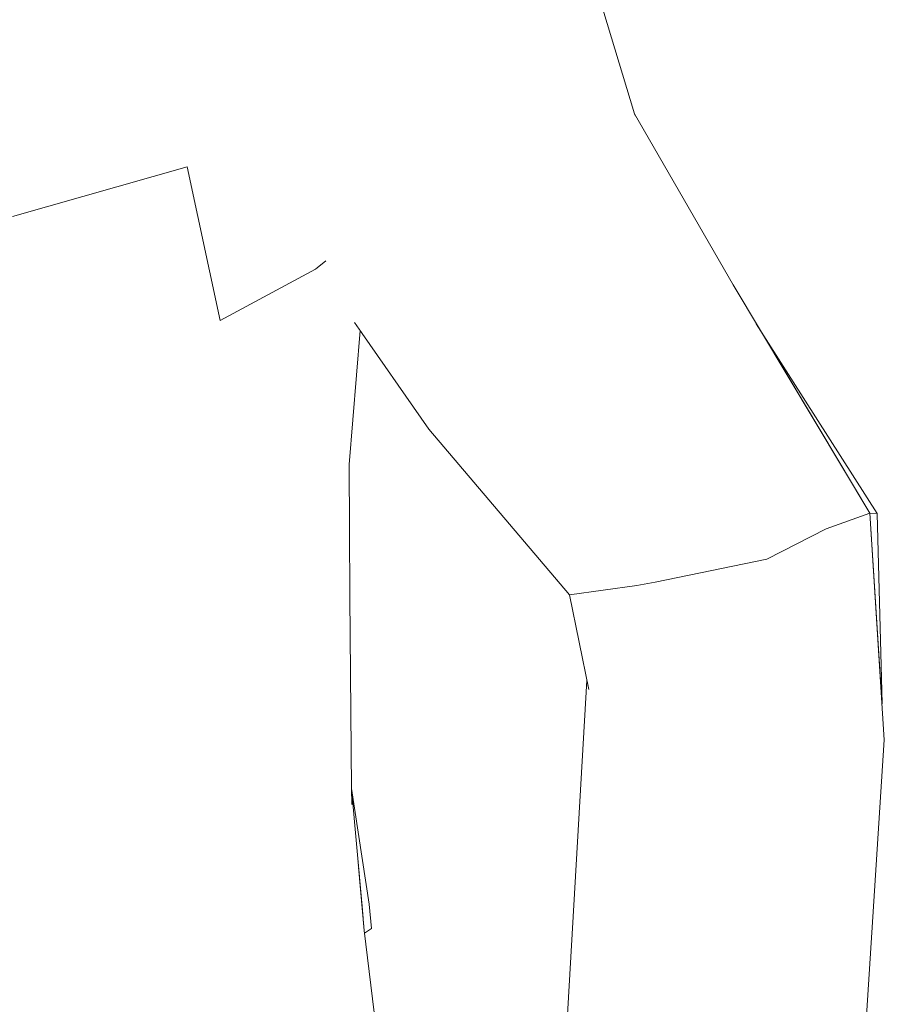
# Model space of a CAD drawing. Header units: millimetres. Extents: x 0 to 650, y -1 to 707.
# Tile 225 of 256: x 460.81 to 463.3, y 453.01 to 455.85. Entities that reach past the tile are written whole.
import ezdxf
from ezdxf.xclip import XClip

# ---------------------------------------------------------------- set-up
doc = ezdxf.new("R2010")
doc.units = ezdxf.units.MM
doc.header["$MEASUREMENT"] = 0
doc.header["$XCLIPFRAME"] = 0
doc.linetypes.add('Wipeout_Contour', pattern=[1000, 0, -1000])
doc.layers.add('Interior - Mobiliário .ARQ', color=7, linetype='Continuous')

# ---------------------------------------------------------------- blocks, each defined once
blk = doc.blocks.new('Desenho_5_5', base_point=(26.0927, 442.8059))
at = {"color": 254, "linetype": 'Wipeout_Contour', "lineweight": 0, "ltscale": 1947.757631}
blk.add_wipeout([(462.4553, 455.5115), (462.583, 455.5761), (462.3791, 456.2489)], dxfattribs=at).dxf.layer = 'Interior - Mobiliário .ARQ'
at = {"color": 254, "linetype": 'Wipeout_Contour', "lineweight": 0, "ltscale": 1944.342588}
blk.add_wipeout([(461.6427, 455.3108), (461.3914, 454.9814), (461.6652, 455.1288)], dxfattribs=at).dxf.layer = 'Interior - Mobiliário .ARQ'
at = {"color": 254, "linetype": 'Wipeout_Contour', "lineweight": 0, "ltscale": 1946.739753}
blk.add_wipeout([(463.2604, 454.427), (463.2953, 453.8787), (463.281, 454.4265)], dxfattribs=at).dxf.layer = 'Interior - Mobiliário .ARQ'
at = {"color": 254, "linetype": 'Wipeout_Contour', "lineweight": 0, "ltscale": 1941.520967}
blk.add_wipeout([(460.8759, 454.0625), (461.4795, 454.1286), (461.453, 454.2529)], dxfattribs=at).dxf.layer = 'Interior - Mobiliário .ARQ'
at = {"color": 254, "linetype": 'Wipeout_Contour', "lineweight": 0, "ltscale": 1945.067188}
blk.add_wipeout([(462.6426, 454.2284), (462.5898, 454.2189), (462.685, 453.8397)], dxfattribs=at).dxf.layer = 'Interior - Mobiliário .ARQ'
at = {"color": 254, "linetype": 'Wipeout_Contour', "lineweight": 0, "ltscale": 1943.439771}
blk.add_wipeout([(463.3018, 453.775), (463.1294, 452.677), (463.2329, 452.7147)], dxfattribs=at).dxf.layer = 'Interior - Mobiliário .ARQ'
at = {"color": 254, "linetype": 'Wipeout_Contour', "lineweight": 0, "ltscale": 2589.014447}
blk.add_wipeout([(461.7692, 453.6353), (461.77, 453.5888), (461.7982, 453.3025), (461.8201, 453.3026)], dxfattribs=at).dxf.layer = 'Interior - Mobiliário .ARQ'
at = {"color": 254, "linetype": 'Wipeout_Contour', "lineweight": 0, "ltscale": 1941.119881}
blk.add_wipeout([(461.8018, 453.2655), (461.8051, 453.2322), (461.826, 453.2323)], dxfattribs=at).dxf.layer = 'Interior - Mobiliário .ARQ'
at = {"color": 254, "linetype": 'Wipeout_Contour', "lineweight": 0, "ltscale": 1948.120597}
blk.add_wipeout([(462.3791, 456.2489), (462.1668, 456.1308), (462.4553, 455.5115)], dxfattribs=at).dxf.layer = 'Interior - Mobiliário .ARQ'
at = {"color": 254, "linetype": 'Wipeout_Contour', "lineweight": 0, "ltscale": 1945.057019}
blk.add_wipeout([(461.666, 455.3857), (461.6427, 455.3108), (461.6606, 455.3423)], dxfattribs=at).dxf.layer = 'Interior - Mobiliário .ARQ'
at = {"color": 254, "linetype": 'Wipeout_Contour', "lineweight": 0, "ltscale": 1944.790769}
blk.add_wipeout([(461.6849, 455.186), (461.6652, 455.1288), (461.6951, 455.1531)], dxfattribs=at).dxf.layer = 'Interior - Mobiliário .ARQ'
at = {"color": 254, "linetype": 'Wipeout_Contour', "lineweight": 0, "ltscale": 1941.841823}
blk.add_wipeout([(460.8759, 454.0625), (461.453, 454.2529), (461.4282, 454.3735)], dxfattribs=at).dxf.layer = 'Interior - Mobiliário .ARQ'
at = {"color": 254, "linetype": 'Wipeout_Contour', "lineweight": 0, "ltscale": 1944.884559}
blk.add_wipeout([(463.3018, 453.775), (463.2135, 453.7461), (463.1294, 452.677)], dxfattribs=at).dxf.layer = 'Interior - Mobiliário .ARQ'
at = {"color": 254, "linetype": 'Wipeout_Contour', "lineweight": 0, "ltscale": 2588.759471}
blk.add_wipeout([(461.7982, 453.3025), (461.8018, 453.2655), (461.826, 453.2323), (461.8201, 453.3026)], dxfattribs=at).dxf.layer = 'Interior - Mobiliário .ARQ'
at = {"color": 254, "linetype": 'Wipeout_Contour', "lineweight": 0, "ltscale": 3242.468078}
blk.add_wipeout([(461.5976, 455.65), (461.6427, 455.3108), (461.666, 455.3857), (461.6601, 455.6628), (461.6526, 455.7186)], dxfattribs=at).dxf.layer = 'Interior - Mobiliário .ARQ'
at = {"color": 254, "linetype": 'Wipeout_Contour', "lineweight": 0, "ltscale": 1943.05761}
blk.add_wipeout([(462.9577, 452.6628), (463.1294, 452.677), (463.2135, 453.7461)], dxfattribs=at).dxf.layer = 'Interior - Mobiliário .ARQ'
at = {"color": 254, "linetype": 'Wipeout_Contour', "lineweight": 0, "ltscale": 1946.035616}
blk.add_wipeout([(461.6226, 456.0681), (461.3718, 455.9454), (461.5976, 455.65)], dxfattribs=at).dxf.layer = 'Interior - Mobiliário .ARQ'
at = {"color": 254, "linetype": 'Wipeout_Contour', "lineweight": 0, "ltscale": 1944.710271}
blk.add_wipeout([(463.2135, 453.7461), (463.0266, 453.7608), (462.9577, 452.6628)], dxfattribs=at).dxf.layer = 'Interior - Mobiliário .ARQ'
at = {"color": 254, "linetype": 'Wipeout_Contour', "lineweight": 0, "ltscale": 1945.620676}
blk.add_wipeout([(461.3718, 455.9454), (461.2959, 455.423), (461.5976, 455.65)], dxfattribs=at).dxf.layer = 'Interior - Mobiliário .ARQ'
at = {"color": 254, "linetype": 'Wipeout_Contour', "lineweight": 0, "ltscale": 1945.441743}
blk.add_wipeout([(463.1342, 454.3823), (463.2135, 453.7461), (463.3018, 453.775)], dxfattribs=at).dxf.layer = 'Interior - Mobiliário .ARQ'
at = {"color": 254, "linetype": 'Wipeout_Contour', "lineweight": 0, "ltscale": 1942.462179}
blk.add_wipeout([(462.602, 452.695), (462.9577, 452.6628), (463.0266, 453.7608)], dxfattribs=at).dxf.layer = 'Interior - Mobiliário .ARQ'
at = {"color": 254, "linetype": 'Wipeout_Contour', "lineweight": 0, "ltscale": 1944.953065}
blk.add_wipeout([(461.6427, 455.3108), (461.2959, 455.423), (461.3914, 454.9814)], dxfattribs=at).dxf.layer = 'Interior - Mobiliário .ARQ'
at = {"color": 254, "linetype": 'Wipeout_Contour', "lineweight": 0, "ltscale": 1946.372508}
blk.add_wipeout([(463.3018, 453.775), (463.2604, 454.427), (463.1342, 454.3823)], dxfattribs=at).dxf.layer = 'Interior - Mobiliário .ARQ'
at = {"color": 254, "linetype": 'Wipeout_Contour', "lineweight": 0, "ltscale": 1944.180487}
blk.add_wipeout([(463.0266, 453.7608), (462.685, 453.8397), (462.602, 452.695)], dxfattribs=at).dxf.layer = 'Interior - Mobiliário .ARQ'
at = {"layer": 'Interior - Mobiliário .ARQ', "color": 7, "linetype": 'Continuous', "lineweight": 0}
blk.add_line((463.2329, 452.7147), (463.3018, 453.775), dxfattribs=at)
at = {"color": 254, "linetype": 'Wipeout_Contour', "lineweight": 0, "ltscale": 1944.854562}
blk.add_wipeout([(461.2959, 455.423), (461.6427, 455.3108), (461.5976, 455.65)], dxfattribs=at).dxf.layer = 'Interior - Mobiliário .ARQ'
at = {"color": 254, "linetype": 'Wipeout_Contour', "lineweight": 0, "ltscale": 1946.297691}
blk.add_wipeout([(462.9336, 454.9719), (463.2604, 454.427), (463.281, 454.4265)], dxfattribs=at).dxf.layer = 'Interior - Mobiliário .ARQ'
at = {"color": 254, "linetype": 'Wipeout_Contour', "lineweight": 0, "ltscale": 1945.197512}
blk.add_wipeout([(462.9639, 454.2946), (463.0266, 453.7608), (463.2135, 453.7461)], dxfattribs=at).dxf.layer = 'Interior - Mobiliário .ARQ'
at = {"color": 254, "linetype": 'Wipeout_Contour', "lineweight": 0, "ltscale": 1942.232454}
blk.add_wipeout([(462.3786, 452.7868), (462.602, 452.695), (462.4517, 453.9203)], dxfattribs=at).dxf.layer = 'Interior - Mobiliário .ARQ'
at = {"layer": 'Interior - Mobiliário .ARQ', "color": 7, "linetype": 'Continuous', "lineweight": 0}
blk.add_line((463.2953, 453.8787), (463.281, 454.4265), dxfattribs=at)
at = {"color": 254, "linetype": 'Wipeout_Contour', "lineweight": 0, "ltscale": 1944.258484}
blk.add_wipeout([(460.7418, 455.8545), (460.7931, 455.2803), (461.2959, 455.423)], dxfattribs=at).dxf.layer = 'Interior - Mobiliário .ARQ'
at = {"color": 254, "linetype": 'Wipeout_Contour', "lineweight": 0, "ltscale": 1945.802145}
blk.add_wipeout([(461.6575, 455.7638), (461.5976, 455.65), (461.6526, 455.7186)], dxfattribs=at).dxf.layer = 'Interior - Mobiliário .ARQ'
at = {"color": 254, "linetype": 'Wipeout_Contour', "lineweight": 0, "ltscale": 3241.777869}
blk.add_wipeout([(461.6427, 455.3108), (461.6652, 455.1288), (461.6849, 455.186), (461.6732, 455.2324), (461.6606, 455.3423)], dxfattribs=at).dxf.layer = 'Interior - Mobiliário .ARQ'
at = {"color": 254, "linetype": 'Wipeout_Contour', "lineweight": 0, "ltscale": 1945.986604}
blk.add_wipeout([(463.2135, 453.7461), (463.1342, 454.3823), (462.9639, 454.2946)], dxfattribs=at).dxf.layer = 'Interior - Mobiliário .ARQ'
at = {"color": 254, "linetype": 'Wipeout_Contour', "lineweight": 0, "ltscale": 1943.563156}
blk.add_wipeout([(462.602, 452.695), (462.685, 453.8397), (462.4517, 453.9203)], dxfattribs=at).dxf.layer = 'Interior - Mobiliário .ARQ'
at = {"color": 254, "linetype": 'Wipeout_Contour', "lineweight": 0, "ltscale": 5191.798645}
blk.add_wipeout([(461.6226, 456.0681), (461.5976, 455.65), (461.6575, 455.7638), (461.6559, 455.7864), (461.6736, 455.8389), (461.7563, 455.9829), (461.9024, 456.2392), (461.9122, 456.2488)], dxfattribs=at).dxf.layer = 'Interior - Mobiliário .ARQ'
at = {"color": 254, "linetype": 'Wipeout_Contour', "lineweight": 0, "ltscale": 1944.983918}
blk.add_wipeout([(461.2959, 455.423), (461.3718, 455.9454), (460.7418, 455.8545)], dxfattribs=at).dxf.layer = 'Interior - Mobiliário .ARQ'
at = {"color": 254, "linetype": 'Wipeout_Contour', "lineweight": 0, "ltscale": 3890.771209}
blk.add_wipeout([(461.6951, 455.1531), (461.6652, 455.1288), (461.7286, 454.6474), (461.7771, 454.978), (461.7159, 455.0986), (461.7026, 455.1271)], dxfattribs=at).dxf.layer = 'Interior - Mobiliário .ARQ'
at = {"color": 254, "linetype": 'Wipeout_Contour', "lineweight": 0, "ltscale": 1946.422832}
blk.add_wipeout([(463.1342, 454.3823), (463.2604, 454.427), (462.8665, 455.0837)], dxfattribs=at).dxf.layer = 'Interior - Mobiliário .ARQ'
at = {"color": 254, "linetype": 'Wipeout_Contour', "lineweight": 0, "ltscale": 1944.809715}
blk.add_wipeout([(462.6426, 454.2284), (462.685, 453.8397), (463.0266, 453.7608)], dxfattribs=at).dxf.layer = 'Interior - Mobiliário .ARQ'
at = {"color": 254, "linetype": 'Wipeout_Contour', "lineweight": 0, "ltscale": 1943.201478}
blk.add_wipeout([(462.4463, 453.9462), (462.3786, 452.7868), (462.4517, 453.9203)], dxfattribs=at).dxf.layer = 'Interior - Mobiliário .ARQ'
at = {"layer": 'Interior - Mobiliário .ARQ', "color": 7, "linetype": 'Continuous', "lineweight": 0}
for p in [(463.281, 454.4265), (463.3018, 453.775)]:
    blk.add_line(p, (463.2604, 454.427), dxfattribs=at)
at = {"color": 254, "linetype": 'Wipeout_Contour', "lineweight": 0, "ltscale": 1947.353523}
blk.add_wipeout([(462.8665, 455.0837), (462.7624, 455.0158), (463.1342, 454.3823)], dxfattribs=at).dxf.layer = 'Interior - Mobiliário .ARQ'
at = {"color": 254, "linetype": 'Wipeout_Contour', "lineweight": 0, "ltscale": 3240.799842}
blk.add_wipeout([(461.7771, 454.978), (461.7286, 454.6474), (461.7625, 454.5674), (461.7934, 454.9528), (461.7776, 454.9755)], dxfattribs=at).dxf.layer = 'Interior - Mobiliário .ARQ'
at = {"color": 254, "linetype": 'Wipeout_Contour', "lineweight": 0, "ltscale": 1945.304352}
blk.add_wipeout([(463.0266, 453.7608), (462.9639, 454.2946), (462.6426, 454.2284)], dxfattribs=at).dxf.layer = 'Interior - Mobiliário .ARQ'
at = {"color": 254, "linetype": 'Wipeout_Contour', "lineweight": 0, "ltscale": 1943.569541}
blk.add_wipeout([(461.4282, 454.3735), (461.7286, 454.6474), (461.6652, 455.1288)], dxfattribs=at).dxf.layer = 'Interior - Mobiliário .ARQ'
at = {"color": 254, "linetype": 'Wipeout_Contour', "lineweight": 0, "ltscale": 1946.135532}
blk.add_wipeout([(462.9639, 454.2946), (463.1342, 454.3823), (462.7624, 455.0158)], dxfattribs=at).dxf.layer = 'Interior - Mobiliário .ARQ'
at = {"color": 254, "linetype": 'Wipeout_Contour', "lineweight": 0, "ltscale": 1944.292194}
blk.add_wipeout([(462.3957, 454.192), (462.4517, 453.9203), (462.685, 453.8397)], dxfattribs=at).dxf.layer = 'Interior - Mobiliário .ARQ'
at = {"layer": 'Interior - Mobiliário .ARQ', "color": 7, "linetype": 'Continuous', "lineweight": 0}
blk.add_line((463.2604, 454.427), (463.1342, 454.3823), dxfattribs=at)
at = {"color": 254, "linetype": 'Wipeout_Contour', "lineweight": 0, "ltscale": 1944.340487}
blk.add_wipeout([(461.6652, 455.1288), (461.3914, 454.9814), (461.4282, 454.3735)], dxfattribs=at).dxf.layer = 'Interior - Mobiliário .ARQ'
at = {"color": 254, "linetype": 'Wipeout_Contour', "lineweight": 0, "ltscale": 1946.757318}
blk.add_wipeout([(462.7624, 455.0158), (462.6065, 454.9341), (462.9639, 454.2946)], dxfattribs=at).dxf.layer = 'Interior - Mobiliário .ARQ'
at = {"color": 254, "linetype": 'Wipeout_Contour', "lineweight": 0, "ltscale": 1943.867438}
blk.add_wipeout([(461.7323, 454.4242), (461.7353, 454.1917), (461.7635, 454.3818)], dxfattribs=at).dxf.layer = 'Interior - Mobiliário .ARQ'
at = {"color": 254, "linetype": 'Wipeout_Contour', "lineweight": 0, "ltscale": 1944.7497}
blk.add_wipeout([(462.685, 453.8397), (462.5898, 454.2189), (462.3957, 454.192)], dxfattribs=at).dxf.layer = 'Interior - Mobiliário .ARQ'
at = {"layer": 'Interior - Mobiliário .ARQ', "color": 7, "linetype": 'Continuous', "lineweight": 0}
blk.add_line((462.3786, 452.7868), (462.4463, 453.9462), dxfattribs=at)
at = {"color": 254, "linetype": 'Wipeout_Contour', "lineweight": 0, "ltscale": 1946.997605}
blk.add_wipeout([(462.7624, 455.0158), (462.8665, 455.0837), (462.583, 455.5761)], dxfattribs=at).dxf.layer = 'Interior - Mobiliário .ARQ'
at = {"color": 254, "linetype": 'Wipeout_Contour', "lineweight": 0, "ltscale": 1943.295588}
blk.add_wipeout([(461.2959, 455.423), (460.8423, 454.6072), (461.3914, 454.9814)], dxfattribs=at).dxf.layer = 'Interior - Mobiliário .ARQ'
at = {"color": 254, "linetype": 'Wipeout_Contour', "lineweight": 0, "ltscale": 1945.803689}
blk.add_wipeout([(462.6426, 454.2284), (462.9639, 454.2946), (462.6065, 454.9341)], dxfattribs=at).dxf.layer = 'Interior - Mobiliário .ARQ'
at = {"color": 254, "linetype": 'Wipeout_Contour', "lineweight": 0, "ltscale": 1945.222796}
blk.add_wipeout([(462.0159, 454.6736), (461.9909, 454.6689), (462.3957, 454.192)], dxfattribs=at).dxf.layer = 'Interior - Mobiliário .ARQ'
at = {"color": 254, "linetype": 'Wipeout_Contour', "lineweight": 0, "ltscale": 1942.52798}
blk.add_wipeout([(461.7635, 454.3818), (461.7353, 454.1917), (461.7638, 454.187)], dxfattribs=at).dxf.layer = 'Interior - Mobiliário .ARQ'
at = {"layer": 'Interior - Mobiliário .ARQ', "color": 7, "linetype": 'Continuous', "lineweight": 0}
for p, q in [((463.2604, 454.427), (462.8665, 455.0837)), ((463.281, 454.4265), (462.9336, 454.9719)), ((463.1342, 454.3823), (462.9639, 454.2946))]:
    blk.add_line(p, q, dxfattribs=at)
at = {"color": 254, "linetype": 'Wipeout_Contour', "lineweight": 0, "ltscale": 1947.694502}
blk.add_wipeout([(462.583, 455.5761), (462.4553, 455.5115), (462.7624, 455.0158)], dxfattribs=at).dxf.layer = 'Interior - Mobiliário .ARQ'
at = {"color": 254, "linetype": 'Wipeout_Contour', "lineweight": 0, "ltscale": 1943.855149}
blk.add_wipeout([(461.2959, 455.423), (460.7931, 455.2803), (460.8423, 454.6072)], dxfattribs=at).dxf.layer = 'Interior - Mobiliário .ARQ'
at = {"color": 254, "linetype": 'Wipeout_Contour', "lineweight": 0, "ltscale": 1945.625775}
blk.add_wipeout([(462.6065, 454.9341), (462.3144, 454.7955), (462.6426, 454.2284)], dxfattribs=at).dxf.layer = 'Interior - Mobiliário .ARQ'
at = {"color": 254, "linetype": 'Wipeout_Contour', "lineweight": 0, "ltscale": 1943.050352}
blk.add_wipeout([(461.7323, 454.4242), (461.453, 454.2529), (461.4795, 454.1286)], dxfattribs=at).dxf.layer = 'Interior - Mobiliário .ARQ'
at = {"color": 254, "linetype": 'Wipeout_Contour', "lineweight": 0, "ltscale": 1947.18665}
blk.add_wipeout([(462.2925, 455.4451), (462.4553, 455.5115), (462.1668, 456.1308)], dxfattribs=at).dxf.layer = 'Interior - Mobiliário .ARQ'
at = {"color": 254, "linetype": 'Wipeout_Contour', "lineweight": 0, "ltscale": 1942.133482}
blk.add_wipeout([(461.3914, 454.9814), (460.8759, 454.0625), (461.4282, 454.3735)], dxfattribs=at).dxf.layer = 'Interior - Mobiliário .ARQ'
at = {"color": 254, "linetype": 'Wipeout_Contour', "lineweight": 0, "ltscale": 1944.597199}
blk.add_wipeout([(462.5898, 454.2189), (462.6426, 454.2284), (462.3144, 454.7955)], dxfattribs=at).dxf.layer = 'Interior - Mobiliário .ARQ'
at = {"color": 254, "linetype": 'Wipeout_Contour', "lineweight": 0, "ltscale": 1942.426406}
blk.add_wipeout([(461.4795, 454.1286), (461.7353, 454.1917), (461.7323, 454.4242)], dxfattribs=at).dxf.layer = 'Interior - Mobiliário .ARQ'
at = {"layer": 'Interior - Mobiliário .ARQ', "color": 7, "linetype": 'Continuous', "lineweight": 0}
for p, q in [((462.3791, 456.2489), (462.583, 455.5761)), ((462.9639, 454.2946), (462.6426, 454.2284))]:
    blk.add_line(p, q, dxfattribs=at)
at = {"color": 254, "linetype": 'Wipeout_Contour', "lineweight": 0, "ltscale": 1947.658961}
blk.add_wipeout([(461.9698, 456.0574), (462.2925, 455.4451), (462.1668, 456.1308)], dxfattribs=at).dxf.layer = 'Interior - Mobiliário .ARQ'
at = {"color": 254, "linetype": 'Wipeout_Contour', "lineweight": 0, "ltscale": 1946.685085}
blk.add_wipeout([(462.6065, 454.9341), (462.7624, 455.0158), (462.4553, 455.5115)], dxfattribs=at).dxf.layer = 'Interior - Mobiliário .ARQ'
at = {"color": 254, "linetype": 'Wipeout_Contour', "lineweight": 0, "ltscale": 1942.679871}
blk.add_wipeout([(460.8423, 454.6072), (460.8759, 454.0625), (461.3914, 454.9814)], dxfattribs=at).dxf.layer = 'Interior - Mobiliário .ARQ'
at = {"color": 254, "linetype": 'Wipeout_Contour', "lineweight": 0, "ltscale": 1945.623263}
blk.add_wipeout([(462.3144, 454.7955), (462.1885, 454.7372), (462.5898, 454.2189)], dxfattribs=at).dxf.layer = 'Interior - Mobiliário .ARQ'
at = {"color": 254, "linetype": 'Wipeout_Contour', "lineweight": 0, "ltscale": 1943.393994}
blk.add_wipeout([(461.4282, 454.3735), (461.453, 454.2529), (461.7323, 454.4242)], dxfattribs=at).dxf.layer = 'Interior - Mobiliário .ARQ'
at = {"layer": 'Interior - Mobiliário .ARQ', "color": 7, "linetype": 'Continuous', "lineweight": 0}
blk.add_line((461.3914, 454.9814), (461.2959, 455.423), dxfattribs=at)
at = {"color": 254, "linetype": 'Wipeout_Contour', "lineweight": 0, "ltscale": 1947.154496}
blk.add_wipeout([(462.4553, 455.5115), (462.2925, 455.4451), (462.6065, 454.9341)], dxfattribs=at).dxf.layer = 'Interior - Mobiliário .ARQ'
at = {"color": 254, "linetype": 'Wipeout_Contour', "lineweight": 0, "ltscale": 1941.565708}
blk.add_wipeout([(460.2017, 455.2557), (460.2276, 454.526), (460.8423, 454.6072)], dxfattribs=at).dxf.layer = 'Interior - Mobiliário .ARQ'
at = {"color": 254, "linetype": 'Wipeout_Contour', "lineweight": 0, "ltscale": 1944.5181}
blk.add_wipeout([(462.3957, 454.192), (462.5898, 454.2189), (462.1885, 454.7372)], dxfattribs=at).dxf.layer = 'Interior - Mobiliário .ARQ'
at = {"color": 254, "linetype": 'Wipeout_Contour', "lineweight": 0, "ltscale": 1942.856973}
blk.add_wipeout([(461.7323, 454.4242), (461.7286, 454.6474), (461.4282, 454.3735)], dxfattribs=at).dxf.layer = 'Interior - Mobiliário .ARQ'
at = {"layer": 'Interior - Mobiliário .ARQ', "color": 7, "linetype": 'Continuous', "lineweight": 0}
blk.add_line((462.6426, 454.2284), (462.5898, 454.2189), dxfattribs=at)
at = {"color": 254, "linetype": 'Wipeout_Contour', "lineweight": 0, "ltscale": 1946.839592}
blk.add_wipeout([(462.2925, 455.4451), (461.9698, 456.0574), (461.9932, 455.3349)], dxfattribs=at).dxf.layer = 'Interior - Mobiliário .ARQ'
at = {"color": 254, "linetype": 'Wipeout_Contour', "lineweight": 0, "ltscale": 1942.469136}
blk.add_wipeout([(460.8423, 454.6072), (460.7931, 455.2803), (460.2017, 455.2557)], dxfattribs=at).dxf.layer = 'Interior - Mobiliário .ARQ'
at = {"color": 254, "linetype": 'Wipeout_Contour', "lineweight": 0, "ltscale": 1945.056539}
blk.add_wipeout([(462.1885, 454.7372), (462.0159, 454.6736), (462.3957, 454.192)], dxfattribs=at).dxf.layer = 'Interior - Mobiliário .ARQ'
at = {"color": 254, "linetype": 'Wipeout_Contour', "lineweight": 0, "ltscale": 1943.711267}
blk.add_wipeout([(461.7635, 454.3818), (461.7286, 454.6474), (461.7323, 454.4242)], dxfattribs=at).dxf.layer = 'Interior - Mobiliário .ARQ'
at = {"color": 254, "linetype": 'Wipeout_Contour', "lineweight": 0, "ltscale": 1940.349681}
blk.add_wipeout([(460.2276, 454.526), (460.2387, 454.0417), (460.8759, 454.0625)], dxfattribs=at).dxf.layer = 'Interior - Mobiliário .ARQ'
at = {"layer": 'Interior - Mobiliário .ARQ', "color": 7, "linetype": 'Continuous', "lineweight": 0}
for p, q in [((461.2959, 455.423), (460.7931, 455.2803)), ((462.5898, 454.2189), (462.3957, 454.192)), ((462.4517, 453.9203), (462.3957, 454.192))]:
    blk.add_line(p, q, dxfattribs=at)
at = {"color": 254, "linetype": 'Wipeout_Contour', "lineweight": 0, "ltscale": 2595.853197}
blk.add_wipeout([(461.7563, 455.9829), (461.6736, 455.8389), (461.9932, 455.3349), (461.9698, 456.0574)], dxfattribs=at).dxf.layer = 'Interior - Mobiliário .ARQ'
at = {"color": 254, "linetype": 'Wipeout_Contour', "lineweight": 0, "ltscale": 1946.400477}
blk.add_wipeout([(462.3144, 454.7955), (462.6065, 454.9341), (462.2925, 455.4451)], dxfattribs=at).dxf.layer = 'Interior - Mobiliário .ARQ'
at = {"color": 254, "linetype": 'Wipeout_Contour', "lineweight": 0, "ltscale": 1943.595546}
blk.add_wipeout([(461.7286, 454.6474), (461.7635, 454.3818), (461.7625, 454.5674)], dxfattribs=at).dxf.layer = 'Interior - Mobiliário .ARQ'
at = {"color": 254, "linetype": 'Wipeout_Contour', "lineweight": 0, "ltscale": 1941.081073}
blk.add_wipeout([(460.8759, 454.0625), (460.8423, 454.6072), (460.2276, 454.526)], dxfattribs=at).dxf.layer = 'Interior - Mobiliário .ARQ'
at = {"layer": 'Interior - Mobiliário .ARQ', "color": 7, "linetype": 'Continuous', "lineweight": 0}
for p, q in [((462.8665, 455.0837), (462.583, 455.5761)), ((461.7625, 454.5674), (461.7635, 454.3818))]:
    blk.add_line(p, q, dxfattribs=at)
at = {"color": 254, "linetype": 'Wipeout_Contour', "lineweight": 0, "ltscale": 1946.063144}
blk.add_wipeout([(462.2925, 455.4451), (461.9932, 455.3349), (462.3144, 454.7955)], dxfattribs=at).dxf.layer = 'Interior - Mobiliário .ARQ'
at = {"color": 254, "linetype": 'Wipeout_Contour', "lineweight": 0, "ltscale": 1939.211717}
blk.add_wipeout([(460.245, 453.6247), (460.8991, 453.6141), (460.8759, 454.0625)], dxfattribs=at).dxf.layer = 'Interior - Mobiliário .ARQ'
at = {"color": 254, "linetype": 'Wipeout_Contour', "lineweight": 0, "ltscale": 2595.064512}
blk.add_wipeout([(461.6736, 455.8389), (461.6559, 455.7864), (461.8043, 455.2684), (461.9932, 455.3349)], dxfattribs=at).dxf.layer = 'Interior - Mobiliário .ARQ'
at = {"color": 254, "linetype": 'Wipeout_Contour', "lineweight": 0, "ltscale": 1940.373417}
blk.add_wipeout([(460.8759, 454.0625), (460.2387, 454.0417), (460.245, 453.6247)], dxfattribs=at).dxf.layer = 'Interior - Mobiliário .ARQ'
at = {"color": 254, "linetype": 'Wipeout_Contour', "lineweight": 0, "ltscale": 3245.065244}
blk.add_wipeout([(461.6526, 455.7186), (461.6601, 455.6628), (461.8043, 455.2684), (461.6559, 455.7864), (461.6575, 455.7638)], dxfattribs=at).dxf.layer = 'Interior - Mobiliário .ARQ'
at = {"color": 254, "linetype": 'Wipeout_Contour', "lineweight": 0, "ltscale": 1945.208925}
blk.add_wipeout([(462.1885, 454.7372), (462.3144, 454.7955), (461.9932, 455.3349)], dxfattribs=at).dxf.layer = 'Interior - Mobiliário .ARQ'
at = {"color": 254, "linetype": 'Wipeout_Contour', "lineweight": 0, "ltscale": 1941.699753}
blk.add_wipeout([(460.8759, 454.0625), (460.8991, 453.6141), (461.4795, 454.1286)], dxfattribs=at).dxf.layer = 'Interior - Mobiliário .ARQ'
at = {"color": 254, "linetype": 'Wipeout_Contour', "lineweight": 0, "ltscale": 1945.815113}
blk.add_wipeout([(461.9932, 455.3349), (461.8043, 455.2684), (462.1885, 454.7372)], dxfattribs=at).dxf.layer = 'Interior - Mobiliário .ARQ'
at = {"color": 254, "linetype": 'Wipeout_Contour', "lineweight": 0, "ltscale": 1940.669912}
blk.add_wipeout([(461.4795, 454.1286), (460.8991, 453.6141), (461.5527, 453.6234)], dxfattribs=at).dxf.layer = 'Interior - Mobiliário .ARQ'
at = {"color": 254, "linetype": 'Wipeout_Contour', "lineweight": 0, "ltscale": 3242.820109}
blk.add_wipeout([(461.6601, 455.6628), (461.666, 455.3857), (461.6606, 455.3423), (461.6732, 455.2324), (461.8043, 455.2684)], dxfattribs=at).dxf.layer = 'Interior - Mobiliário .ARQ'
at = {"color": 254, "linetype": 'Wipeout_Contour', "lineweight": 0, "ltscale": 1942.710562}
blk.add_wipeout([(461.7353, 454.1917), (461.4795, 454.1286), (461.5527, 453.6234)], dxfattribs=at).dxf.layer = 'Interior - Mobiliário .ARQ'
at = {"color": 254, "linetype": 'Wipeout_Contour', "lineweight": 0, "ltscale": 1944.776632}
blk.add_wipeout([(462.0159, 454.6736), (462.1885, 454.7372), (461.8043, 455.2684)], dxfattribs=at).dxf.layer = 'Interior - Mobiliário .ARQ'
at = {"color": 254, "linetype": 'Wipeout_Contour', "lineweight": 0, "ltscale": 1941.542852}
blk.add_wipeout([(461.5527, 453.6234), (461.766, 453.6294), (461.7353, 454.1917)], dxfattribs=at).dxf.layer = 'Interior - Mobiliário .ARQ'
at = {"color": 254, "linetype": 'Wipeout_Contour', "lineweight": 0, "ltscale": 3892.03224}
blk.add_wipeout([(461.6732, 455.2324), (461.6849, 455.186), (461.6951, 455.1531), (461.7026, 455.1271), (462.0159, 454.6736), (461.8043, 455.2684)], dxfattribs=at).dxf.layer = 'Interior - Mobiliário .ARQ'
at = {"color": 254, "linetype": 'Wipeout_Contour', "lineweight": 0, "ltscale": 1939.917573}
blk.add_wipeout([(461.5527, 453.6234), (460.9191, 453.2795), (461.5877, 453.2433)], dxfattribs=at).dxf.layer = 'Interior - Mobiliário .ARQ'
at = {"layer": 'Interior - Mobiliário .ARQ', "color": 7, "linetype": 'Continuous', "lineweight": 0}
blk.add_line((461.6652, 455.1288), (461.3914, 454.9814), dxfattribs=at)
at = {"color": 254, "linetype": 'Wipeout_Contour', "lineweight": 0, "ltscale": 2593.021148}
blk.add_wipeout([(462.0159, 454.6736), (461.7026, 455.1271), (461.7159, 455.0986), (461.9909, 454.6689)], dxfattribs=at).dxf.layer = 'Interior - Mobiliário .ARQ'
at = {"color": 254, "linetype": 'Wipeout_Contour', "lineweight": 0, "ltscale": 1940.955751}
blk.add_wipeout([(460.8991, 453.6141), (460.9191, 453.2795), (461.5527, 453.6234)], dxfattribs=at).dxf.layer = 'Interior - Mobiliário .ARQ'
at = {"layer": 'Interior - Mobiliário .ARQ', "color": 7, "linetype": 'Continuous', "lineweight": 0}
blk.add_line((461.6951, 455.1531), (461.6652, 455.1288), dxfattribs=at)
at = {"color": 254, "linetype": 'Wipeout_Contour', "lineweight": 0, "ltscale": 1945.112887}
blk.add_wipeout([(461.9909, 454.6689), (461.7159, 455.0986), (461.7771, 454.978)], dxfattribs=at).dxf.layer = 'Interior - Mobiliário .ARQ'
at = {"color": 254, "linetype": 'Wipeout_Contour', "lineweight": 0, "ltscale": 1939.351913}
blk.add_wipeout([(460.9191, 453.2795), (460.8991, 453.6141), (460.245, 453.6247)], dxfattribs=at).dxf.layer = 'Interior - Mobiliário .ARQ'
at = {"color": 254, "linetype": 'Wipeout_Contour', "lineweight": 0, "ltscale": 1941.608615}
blk.add_wipeout([(461.8056, 453.2269), (461.766, 453.6294), (461.5527, 453.6234)], dxfattribs=at).dxf.layer = 'Interior - Mobiliário .ARQ'
at = {"layer": 'Interior - Mobiliário .ARQ', "color": 7, "linetype": 'Continuous', "lineweight": 0}
for p, q in [((461.7776, 454.9755), (461.9909, 454.6689)), ((461.7934, 454.9528), (461.7625, 454.5674)), ((462.3957, 454.192), (461.9909, 454.6689))]:
    blk.add_line(p, q, dxfattribs=at)
at = {"color": 254, "linetype": 'Wipeout_Contour', "lineweight": 0, "ltscale": 1938.775044}
blk.add_wipeout([(460.245, 453.6247), (460.2465, 453.3208), (460.9191, 453.2795)], dxfattribs=at).dxf.layer = 'Interior - Mobiliário .ARQ'
at = {"color": 254, "linetype": 'Wipeout_Contour', "lineweight": 0, "ltscale": 1941.052508}
blk.add_wipeout([(461.5527, 453.6234), (461.5877, 453.2433), (461.8056, 453.2269)], dxfattribs=at).dxf.layer = 'Interior - Mobiliário .ARQ'
at = {"color": 254, "linetype": 'Wipeout_Contour', "lineweight": 0, "ltscale": 1942.724737}
blk.add_wipeout([(461.7638, 454.187), (461.7353, 454.1917), (461.766, 453.6294)], dxfattribs=at).dxf.layer = 'Interior - Mobiliário .ARQ'
at = {"color": 254, "linetype": 'Wipeout_Contour', "lineweight": 0, "ltscale": 5816.404837}
blk.add_wipeout([(461.5877, 453.2433), (460.9488, 452.8845), (461.2127, 452.8642), (461.2145, 452.8801), (461.2778, 452.9257), (461.2936, 452.9011), (461.3101, 452.8791), (461.3147, 452.8563), (461.6424, 452.8311)], dxfattribs=at).dxf.layer = 'Interior - Mobiliário .ARQ'
at = {"color": 254, "linetype": 'Wipeout_Contour', "lineweight": 0, "ltscale": 1942.041615}
blk.add_wipeout([(461.7692, 453.6353), (461.7638, 454.187), (461.766, 453.6294)], dxfattribs=at).dxf.layer = 'Interior - Mobiliário .ARQ'
at = {"color": 254, "linetype": 'Wipeout_Contour', "lineweight": 0, "ltscale": 1940.183185}
blk.add_wipeout([(460.9191, 453.2795), (460.9488, 452.8845), (461.5877, 453.2433)], dxfattribs=at).dxf.layer = 'Interior - Mobiliário .ARQ'
at = {"layer": 'Interior - Mobiliário .ARQ', "color": 7, "linetype": 'Continuous', "lineweight": 0}
for p, q in [((461.7635, 454.3818), (461.7638, 454.187)), ((461.7638, 454.187), (461.7692, 453.6353)), ((461.8201, 453.3026), (461.7692, 453.6353)), ((461.7692, 453.6353), (461.77, 453.5888))]:
    blk.add_line(p, q, dxfattribs=at)
at = {"color": 254, "linetype": 'Wipeout_Contour', "lineweight": 0, "ltscale": 1938.809762}
blk.add_wipeout([(460.9191, 453.2795), (460.2465, 453.3208), (460.2427, 452.8965)], dxfattribs=at).dxf.layer = 'Interior - Mobiliário .ARQ'
at = {"color": 254, "linetype": 'Wipeout_Contour', "lineweight": 0, "ltscale": 1941.125157}
blk.add_wipeout([(461.5877, 453.2433), (461.6424, 452.8311), (461.8056, 453.2269)], dxfattribs=at).dxf.layer = 'Interior - Mobiliário .ARQ'
at = {"color": 254, "linetype": 'Wipeout_Contour', "lineweight": 0, "ltscale": 1937.713833}
blk.add_wipeout([(460.2427, 452.8965), (460.9488, 452.8845), (460.9191, 453.2795)], dxfattribs=at).dxf.layer = 'Interior - Mobiliário .ARQ'
at = {"color": 254, "linetype": 'Wipeout_Contour', "lineweight": 0, "ltscale": 1940.032219}
blk.add_wipeout([(461.8056, 453.2269), (461.6424, 452.8311), (461.8582, 452.7911)], dxfattribs=at).dxf.layer = 'Interior - Mobiliário .ARQ'
at = {"layer": 'Interior - Mobiliário .ARQ', "color": 7, "linetype": 'Continuous', "lineweight": 0}
for p, q in [((461.7692, 453.6353), (461.8056, 453.2269)), ((461.826, 453.2323), (461.8201, 453.3026)), ((461.8056, 453.2269), (461.8582, 452.7911)), ((461.826, 453.2323), (461.8066, 453.2189))]:
    blk.add_line(p, q, dxfattribs=at)

msp = doc.modelspace()

# ---------------------------------------------------------------- block references
at = {"color": 7, "linetype": 'Continuous', "lineweight": 0}
ref = msp.add_blockref('Desenho_5_5', (26.0927, 442.8059), dxfattribs=at)
XClip(ref).set_block_clipping_path([(360.0636904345, 428.2751855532), (639.463055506, 506.7925253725)])

doc.saveas('drawing.dxf')
